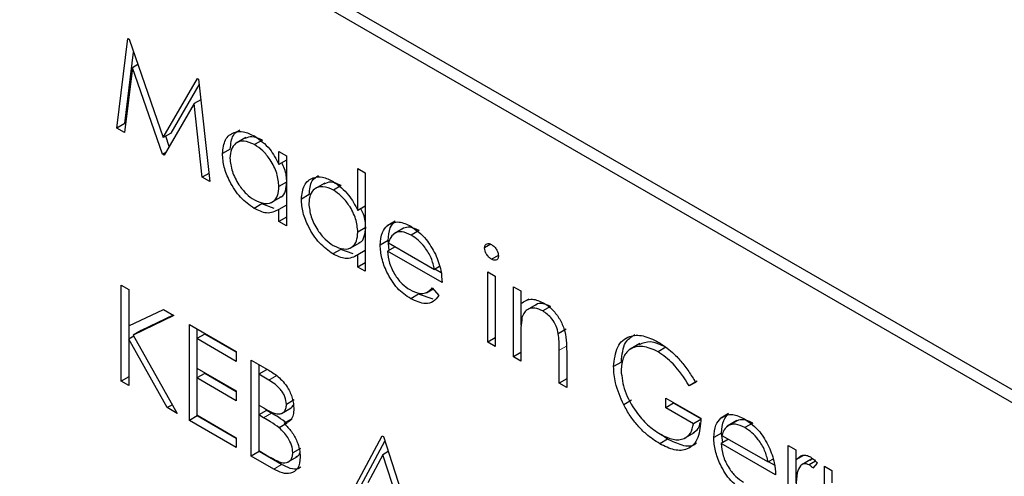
# Paper-space layout 'Blatt2' of a CAD drawing. Header units: millimetres. Extents: x 5 to 418, y 2 to 292.
# Tile 33 of 63: x 125.26 to 127.48, y 163.04 to 164.07. Entities that reach past the tile are written whole.
import ezdxf

# ---------------------------------------------------------------- set-up
doc = ezdxf.new("R2010")
doc.units = ezdxf.units.MM

psp = doc.layouts.new('Blatt2')

# ---------------------------------------------------------------- linework, layer by layer
at = {"color": 7, "linetype": 'Continuous', "lineweight": 25}
for p, q in [((134.1486, 159.3913), (125.2213, 164.5449)), ((134.1233, 159.3767), (125.2845, 164.4793)), ((125.4783, 163.823), (125.503, 164.0248)), ((125.503, 164.0248), (125.5054, 164.0234)), ((125.5054, 164.0234), (125.5826, 163.8015)), ((125.496, 163.8332), (125.5157, 163.9939)), ((125.5254, 163.9658), (125.5131, 163.9587)), ((125.5131, 163.9587), (125.4952, 163.8132)), ((125.5809, 163.7638), (125.5131, 163.9587)), ((125.5826, 163.8015), (125.6597, 163.9343)), ((125.6003, 163.8117), (125.6635, 163.9205)), ((125.6597, 163.9343), (125.6621, 163.9329)), ((125.6621, 163.9329), (125.687, 163.7025)), ((125.6522, 163.878), (125.5847, 163.7616)), ((125.6671, 163.8867), (125.6522, 163.878)), ((125.6701, 163.7123), (125.6522, 163.878)), ((125.496, 163.8332), (125.4783, 163.823)), ((125.4975, 163.8323), (125.496, 163.8332)), ((125.4952, 163.8132), (125.4783, 163.823)), ((125.6003, 163.8117), (125.5826, 163.8015)), ((125.596, 163.7812), (125.5879, 163.8046)), ((125.7683, 163.8014), (125.7463, 163.7887)), ((125.8055, 163.7958), (125.7878, 163.7856)), ((125.5885, 163.7681), (125.5809, 163.7638)), ((125.5847, 163.7616), (125.5809, 163.7638)), ((125.7334, 163.7755), (125.7158, 163.7653)), ((125.8429, 163.7412), (125.8429, 163.7704)), ((125.8429, 163.7704), (125.8597, 163.7607)), ((125.8597, 163.7607), (125.8597, 163.6028)), ((125.8597, 163.7509), (125.8429, 163.7412)), ((125.685, 163.7208), (125.6701, 163.7123)), ((126.0204, 163.6374), (126.0204, 163.7316)), ((126.0204, 163.7316), (126.0372, 163.7219)), ((126.0372, 163.7219), (126.0372, 163.5004)), ((125.687, 163.7025), (125.6701, 163.7123)), ((125.8597, 163.7008), (125.8429, 163.6911)), ((125.9458, 163.699), (125.9237, 163.6862)), ((125.983, 163.6933), (125.9653, 163.6831)), ((125.9109, 163.673), (125.8933, 163.6628)), ((125.8047, 163.6522), (125.787, 163.642)), ((125.8322, 163.642), (125.8047, 163.6522)), ((125.8257, 163.6552), (125.8478, 163.6679)), ((125.8597, 163.6495), (125.8429, 163.6398)), ((125.8429, 163.6125), (125.8429, 163.6398)), ((126.0372, 163.6471), (126.0204, 163.6374)), ((125.8597, 163.6222), (125.8429, 163.6125)), ((125.8597, 163.6028), (125.8429, 163.6125)), ((126.1042, 163.6133), (126.0865, 163.6031)), ((126.0372, 163.5983), (126.0204, 163.5886)), ((126.1231, 163.5976), (126.101, 163.5849)), ((126.1232, 163.5975), (126.1056, 163.5873)), ((126.1585, 163.592), (126.1408, 163.5818)), ((126.0032, 163.5527), (126.0253, 163.5655)), ((126.0884, 163.5697), (126.0707, 163.5595)), ((126.0912, 163.5482), (126.0884, 163.5697)), ((126.0893, 163.5644), (126.1931, 163.5045)), ((126.3201, 163.5612), (126.3058, 163.5529)), ((125.9822, 163.5497), (125.9645, 163.5395)), ((126.0097, 163.5396), (125.9822, 163.5497)), ((126.0372, 163.547), (126.0204, 163.5374)), ((126.1043, 163.5558), (126.0875, 163.5461)), ((126.2099, 163.4754), (126.0875, 163.5461)), ((126.0204, 163.51), (126.0204, 163.5374)), ((126.0372, 163.5197), (126.0204, 163.51)), ((126.3368, 163.5363), (126.3213, 163.5274)), ((126.0372, 163.5004), (126.0204, 163.51)), ((126.2043, 163.511), (126.1931, 163.5045)), ((126.2077, 163.4971), (126.194, 163.505)), ((126.313, 163.499), (126.3298, 163.4893)), ((126.313, 163.3411), (126.313, 163.499)), ((126.3298, 163.4893), (126.3298, 163.3314)), ((125.4879, 163.4693), (125.5047, 163.4596)), ((125.4879, 163.2532), (125.4879, 163.4693)), ((125.5047, 163.4596), (125.5047, 163.3773)), ((126.1746, 163.4522), (126.1897, 163.461)), ((126.1878, 163.4633), (126.2027, 163.4456)), ((126.3706, 163.4658), (126.3874, 163.4561)), ((126.3706, 163.3079), (126.3706, 163.4658)), ((126.3874, 163.4561), (126.3874, 163.4276)), ((126.1572, 163.4487), (126.1395, 163.4385)), ((126.1903, 163.438), (126.1572, 163.4487)), ((126.405, 163.4378), (126.3874, 163.4276)), ((126.3882, 163.3795), (126.3882, 163.4281)), ((125.5047, 163.3773), (125.5827, 163.4146)), ((125.5827, 163.4146), (125.6066, 163.4007)), ((126.4223, 163.4254), (126.4002, 163.4127)), ((126.4541, 163.4213), (126.4365, 163.4111)), ((125.6066, 163.4007), (125.5147, 163.3569)), ((125.6049, 163.4017), (125.5324, 163.3671)), ((125.5056, 163.3483), (125.5056, 163.3777)), ((125.5324, 163.3671), (125.5147, 163.3569)), ((125.6414, 163.3807), (125.7469, 163.3197)), ((125.6414, 163.1646), (125.6414, 163.3807)), ((125.6591, 163.3493), (125.6591, 163.3705)), ((126.4894, 163.3699), (126.4717, 163.3597)), ((125.5161, 163.3544), (125.5047, 163.3478)), ((125.5047, 163.3478), (125.5047, 163.2435)), ((125.5914, 163.1935), (125.5047, 163.3478)), ((125.5147, 163.3569), (125.6138, 163.1805)), ((125.6759, 163.359), (125.6582, 163.3488)), ((125.6582, 163.3488), (125.6582, 163.2823)), ((125.7469, 163.2976), (125.6582, 163.3488)), ((125.7469, 163.318), (125.6759, 163.359)), ((126.3298, 163.3508), (126.313, 163.3411)), ((126.3298, 163.3314), (126.313, 163.3411)), ((126.3874, 163.3553), (126.3874, 163.2982)), ((125.7469, 163.3197), (125.7469, 163.2976)), ((126.3874, 163.3176), (126.3706, 163.3079)), ((126.4737, 163.2483), (126.4737, 163.3226)), ((126.4905, 163.3193), (126.4905, 163.2387)), ((126.6555, 163.3375), (126.6334, 163.3248)), ((126.7138, 163.3296), (126.6961, 163.3194)), ((125.7805, 163.3003), (125.817, 163.2793)), ((125.7805, 163.0843), (125.7805, 163.3003)), ((126.3874, 163.2982), (126.3706, 163.3079)), ((126.6137, 163.296), (126.596, 163.2858)), ((125.6582, 163.2823), (125.7469, 163.2311)), ((125.6591, 163.2607), (125.6591, 163.2818)), ((125.815, 163.2787), (125.7973, 163.2685)), ((125.7982, 163.269), (125.7982, 163.2901)), ((125.5047, 163.2629), (125.4879, 163.2532)), ((125.5047, 163.2435), (125.4879, 163.2532)), ((125.6759, 163.2704), (125.6582, 163.2602)), ((125.6582, 163.2602), (125.6582, 163.1771)), ((125.7469, 163.2089), (125.6582, 163.2602)), ((125.7469, 163.2294), (125.6759, 163.2704)), ((125.7973, 163.2685), (125.7973, 163.1993)), ((125.8201, 163.2553), (125.7973, 163.2685)), ((126.4905, 163.258), (126.4737, 163.2483)), ((126.784, 163.253), (126.7663, 163.2428)), ((126.7807, 163.2503), (126.7663, 163.2428)), ((125.7469, 163.2311), (125.7469, 163.2089)), ((126.4905, 163.2387), (126.4737, 163.2483)), ((125.8774, 163.2109), (125.8597, 163.2007)), ((126.6366, 163.21), (126.619, 163.1998)), ((126.7136, 163.2151), (126.7927, 163.1694)), ((126.7136, 163.193), (126.7136, 163.2151)), ((125.6029, 163.2), (125.5914, 163.1935)), ((125.6138, 163.1805), (125.5914, 163.1935)), ((125.7973, 163.1993), (125.8086, 163.1927)), ((125.815, 163.1873), (125.7973, 163.1771)), ((125.7982, 163.1776), (125.7982, 163.1987)), ((125.8261, 163.1809), (125.815, 163.1873)), ((125.8486, 163.1801), (125.8707, 163.1929)), ((126.7312, 163.2032), (126.7136, 163.193)), ((126.7759, 163.157), (126.7136, 163.193)), ((126.7312, 163.2032), (126.7312, 163.2049)), ((126.7936, 163.1672), (126.7312, 163.2032)), ((125.6591, 163.1748), (125.6414, 163.1646)), ((125.7469, 163.1037), (125.6414, 163.1646)), ((125.6582, 163.1771), (125.7469, 163.1258)), ((125.6591, 163.1748), (125.6591, 163.1766)), ((125.7469, 163.1241), (125.6591, 163.1748)), ((125.7973, 163.1771), (125.7973, 163.0968)), ((125.8084, 163.1707), (125.7973, 163.1771)), ((125.8725, 163.1682), (125.8548, 163.158)), ((126.7922, 163.1664), (126.7759, 163.157)), ((126.8549, 163.1799), (126.8372, 163.1697)), ((126.8738, 163.1642), (126.8518, 163.1515)), ((126.874, 163.1641), (126.8563, 163.1539)), ((125.8611, 163.1581), (125.8434, 163.1479)), ((126.9092, 163.1586), (126.8915, 163.1484)), ((125.7469, 163.1258), (125.7469, 163.1037)), ((125.9868, 162.9652), (126.0755, 163.13)), ((126.0045, 162.9754), (126.0813, 163.1182)), ((126.0755, 163.13), (126.0779, 163.1287)), ((126.0779, 163.1287), (126.1643, 162.8628)), ((126.7177, 163.1224), (126.7, 163.1121)), ((126.7177, 163.1224), (126.703, 163.1328)), ((126.756, 163.1246), (126.778, 163.1374)), ((126.8392, 163.1363), (126.8215, 163.1261)), ((126.8551, 163.1224), (126.8383, 163.1127)), ((126.842, 163.1148), (126.8392, 163.1363)), ((126.8401, 163.131), (126.9438, 163.0711)), ((125.7973, 163.0968), (125.8212, 163.083)), ((125.7982, 163.0945), (125.7982, 163.0963)), ((125.8917, 163.1018), (125.8741, 163.0916)), ((126.9606, 163.042), (126.8383, 163.1127)), ((126.9894, 163.1085), (127.0062, 163.0988)), ((126.9894, 162.9506), (126.9894, 163.1085)), ((127.0062, 163.0988), (127.0062, 163.0756)), ((125.7982, 163.0945), (125.7805, 163.0843)), ((125.8311, 163.0551), (125.7805, 163.0843)), ((125.8488, 163.0653), (125.7982, 163.0945)), ((125.8623, 163.0703), (125.8844, 163.0831)), ((126.0766, 163.0873), (126.0427, 163.0244)), ((126.089, 163.0945), (126.0766, 163.0873)), ((126.1095, 162.9858), (126.0766, 163.0873)), ((126.9551, 163.0776), (126.9438, 163.0711)), ((127.0239, 163.0858), (127.0062, 163.0756)), ((127.0071, 163.0239), (127.0071, 163.0761)), ((127.0401, 163.0767), (127.018, 163.064)), ((127.0504, 163.0729), (127.0364, 163.0648)), ((126.9584, 163.0637), (126.9447, 163.0716)), ((127.0542, 163.0685), (127.0449, 163.057)), ((127.071, 163.0614), (127.0877, 163.0517)), ((127.071, 162.9036), (127.071, 163.0614)), ((127.0877, 163.0517), (127.0877, 163.0243))]:
    psp.add_line(p, q, dxfattribs=at)
at = {"color": 7, "linetype": 'Continuous', "lineweight": 18}
for p, q in [((126.4914, 163.3328), (126.4737, 163.3226)), ((125.8378, 163.2655), (125.8201, 163.2553)), ((125.8261, 163.1809), (125.8084, 163.1707)), ((125.8488, 163.0653), (125.8311, 163.0551))]:
    psp.add_line(p, q, dxfattribs=at)
at = {"color": 7, "linetype": 'Continuous', "lineweight": 25}
for points, knots in [([(125.7158, 163.7653), (125.7171, 163.7766), (125.7197, 163.7993), (125.7395, 163.8142), (125.7629, 163.8169), (125.7793, 163.809), (125.7876, 163.8051)], [0, 0, 0, 0, 0.279413, 0.559191, 0.779548, 1, 1, 1, 1]), ([(125.7334, 163.7755), (125.7345, 163.7872), (125.7363, 163.8077), (125.7492, 163.8155), (125.7548, 163.8189)], [0, 0, 0, 0, 0.573159, 1, 1, 1, 1]), ([(125.7876, 163.8051), (125.7999, 163.7964), (125.822, 163.7807), (125.8365, 163.7533), (125.8429, 163.7412)], [0, 0, 0, 0, 0.559062, 1, 1, 1, 1]), ([(125.7878, 163.7856), (125.7798, 163.7891), (125.7637, 163.7962), (125.7455, 163.7903), (125.7346, 163.776), (125.7332, 163.7622), (125.7325, 163.7554)], [0, 0, 0, 0, 0.279767, 0.559291, 0.779719, 1, 1, 1, 1]), ([(125.8055, 163.7958), (125.7973, 163.7996), (125.7825, 163.8065), (125.7715, 163.8014), (125.7666, 163.7991)], [0, 0, 0, 0, 0.551084, 1, 1, 1, 1]), ([(125.8429, 163.6911), (125.842, 163.701), (125.8402, 163.7207), (125.8251, 163.7501), (125.8069, 163.7728), (125.7942, 163.7813), (125.7878, 163.7856)], [0, 0, 0, 0, 0.27966, 0.55921, 0.779487, 1, 1, 1, 1]), ([(125.787, 163.642), (125.7765, 163.6495), (125.7555, 163.6644), (125.7323, 163.7002), (125.7179, 163.7354), (125.7165, 163.7553), (125.7158, 163.7653)], [0, 0, 0, 0, 0.279573, 0.559333, 0.779589, 1, 1, 1, 1]), ([(125.7325, 163.7554), (125.7337, 163.7455), (125.7359, 163.7257), (125.7507, 163.6966), (125.7688, 163.674), (125.7813, 163.6654), (125.7876, 163.661)], [0, 0, 0, 0, 0.279429, 0.559146, 0.77957, 1, 1, 1, 1]), ([(125.8606, 163.7013), (125.8601, 163.7113), (125.8593, 163.7256), (125.8514, 163.7402), (125.849, 163.7447)], [0, 0, 0, 0, 0.692809, 1, 1, 1, 1]), ([(125.9109, 163.673), (125.912, 163.6847), (125.9138, 163.7052), (125.9267, 163.7131), (125.9322, 163.7164)], [0, 0, 0, 0, 0.573159, 1, 1, 1, 1]), ([(125.8452, 163.6676), (125.8462, 163.6678), (125.8524, 163.669), (125.8586, 163.681), (125.8599, 163.6945), (125.8606, 163.7013)], [0, 0, 0, 0, 0.086461, 0.543043, 1, 1, 1, 1]), ([(125.8933, 163.6628), (125.8946, 163.6742), (125.8972, 163.6969), (125.917, 163.7118), (125.9404, 163.7145), (125.9568, 163.7066), (125.9651, 163.7026)], [0, 0, 0, 0, 0.279413, 0.559191, 0.779548, 1, 1, 1, 1]), ([(125.983, 163.6933), (125.9748, 163.6971), (125.96, 163.7041), (125.949, 163.699), (125.9441, 163.6967)], [0, 0, 0, 0, 0.551084, 1, 1, 1, 1]), ([(125.9651, 163.7026), (125.9774, 163.6935), (125.9996, 163.6773), (126.014, 163.6496), (126.0204, 163.6374)], [0, 0, 0, 0, 0.5584261, 1, 1, 1, 1]), ([(125.7876, 163.661), (125.7957, 163.6575), (125.8117, 163.6505), (125.8304, 163.6555), (125.8412, 163.6702), (125.8423, 163.6841), (125.8429, 163.6911)], [0, 0, 0, 0, 0.279822, 0.559387, 0.779603, 1, 1, 1, 1]), ([(125.9653, 163.6831), (125.9573, 163.6867), (125.9412, 163.6938), (125.923, 163.6878), (125.9121, 163.6735), (125.9107, 163.6598), (125.91, 163.6529)], [0, 0, 0, 0, 0.2797672, 0.5592905, 0.7797189, 1, 1, 1, 1]), ([(126.0204, 163.5886), (126.0195, 163.5985), (126.0177, 163.6183), (126.0026, 163.6476), (125.9844, 163.6704), (125.9716, 163.6789), (125.9653, 163.6831)], [0, 0, 0, 0, 0.2796602, 0.5592103, 0.7794872, 1, 1, 1, 1]), ([(125.9645, 163.5395), (125.954, 163.547), (125.933, 163.562), (125.9098, 163.5977), (125.8954, 163.633), (125.894, 163.6529), (125.8933, 163.6628)], [0, 0, 0, 0, 0.279573, 0.559333, 0.779589, 1, 1, 1, 1]), ([(125.91, 163.6529), (125.9112, 163.643), (125.9134, 163.6233), (125.9282, 163.5942), (125.9463, 163.5716), (125.9588, 163.5629), (125.9651, 163.5586)], [0, 0, 0, 0, 0.279429, 0.559146, 0.77957, 1, 1, 1, 1]), ([(125.8429, 163.6398), (125.834, 163.6352), (125.8182, 163.627), (125.7966, 163.6374), (125.787, 163.642)], [0, 0, 0, 0, 0.558763, 1, 1, 1, 1]), ([(126.0381, 163.5988), (126.0376, 163.6088), (126.0369, 163.6228), (126.0292, 163.6371), (126.027, 163.6412)], [0, 0, 0, 0, 0.709762, 1, 1, 1, 1]), ([(126.0865, 163.6031), (126.0949, 163.6078), (126.1099, 163.6162), (126.1307, 163.6061), (126.1399, 163.6017)], [0, 0, 0, 0, 0.558577, 1, 1, 1, 1]), ([(126.0884, 163.5697), (126.0893, 163.5799), (126.0907, 163.5982), (126.1001, 163.6087), (126.1042, 163.6133)], [0, 0, 0, 0, 0.559427, 1, 1, 1, 1]), ([(125.9651, 163.5586), (125.9732, 163.555), (125.9892, 163.548), (126.0079, 163.5531), (126.0187, 163.5677), (126.0198, 163.5817), (126.0204, 163.5886)], [0, 0, 0, 0, 0.279822, 0.559387, 0.779603, 1, 1, 1, 1]), ([(126.0227, 163.5651), (126.0237, 163.5653), (126.0299, 163.5666), (126.0361, 163.5785), (126.0374, 163.5921), (126.0381, 163.5988)], [0, 0, 0, 0, 0.086461, 0.543043, 1, 1, 1, 1]), ([(126.0707, 163.5595), (126.0716, 163.5697), (126.0731, 163.588), (126.0824, 163.5985), (126.0865, 163.6031)], [0, 0, 0, 0, 0.559427, 1, 1, 1, 1]), ([(126.1056, 163.5873), (126.1015, 163.5843), (126.0942, 163.579), (126.0908, 163.5689), (126.0893, 163.5644)], [0, 0, 0, 0, 0.5587953, 1, 1, 1, 1]), ([(126.1408, 163.5818), (126.1335, 163.5853), (126.1206, 163.5914), (126.1102, 163.5886), (126.1056, 163.5873)], [0, 0, 0, 0, 0.559458, 1, 1, 1, 1]), ([(126.1585, 163.592), (126.1512, 163.5955), (126.1382, 163.6016), (126.1278, 163.5988), (126.1232, 163.5975)], [0, 0, 0, 0, 0.559458, 1, 1, 1, 1]), ([(126.1399, 163.6017), (126.1521, 163.593), (126.1738, 163.5776), (126.1885, 163.5507), (126.195, 163.5388)], [0, 0, 0, 0, 0.558919, 1, 1, 1, 1]), ([(126.1931, 163.5045), (126.191, 163.5132), (126.1869, 163.5305), (126.1726, 163.5538), (126.1566, 163.5712), (126.1461, 163.5783), (126.1408, 163.5818)], [0, 0, 0, 0, 0.280138, 0.559194, 0.779598, 1, 1, 1, 1]), ([(126.3058, 163.5529), (126.3061, 163.5553), (126.3067, 163.56), (126.3111, 163.5629), (126.3161, 163.5632), (126.3196, 163.5615), (126.3213, 163.5607)], [0, 0, 0, 0, 0.279289, 0.558897, 0.779452, 1, 1, 1, 1]), ([(126.3213, 163.5607), (126.3235, 163.5591), (126.328, 163.556), (126.3331, 163.5487), (126.3364, 163.5413), (126.3368, 163.537), (126.337, 163.5349)], [0, 0, 0, 0, 0.279869, 0.559866, 0.779911, 1, 1, 1, 1]), ([(126.0204, 163.5374), (126.0115, 163.5328), (125.9957, 163.5245), (125.9741, 163.5349), (125.9645, 163.5395)], [0, 0, 0, 0, 0.558763, 1, 1, 1, 1]), ([(126.1395, 163.4385), (126.1291, 163.4456), (126.1084, 163.4597), (126.086, 163.4957), (126.073, 163.5302), (126.0715, 163.5497), (126.0707, 163.5595)], [0, 0, 0, 0, 0.2798853, 0.5588589, 0.779462, 1, 1, 1, 1]), ([(126.0875, 163.5461), (126.0884, 163.537), (126.0901, 163.5189), (126.1033, 163.4919), (126.1199, 163.4708), (126.1316, 163.463), (126.1374, 163.4591)], [0, 0, 0, 0, 0.2799631, 0.5593589, 0.7795256, 1, 1, 1, 1]), ([(126.195, 163.5388), (126.1999, 163.5265), (126.2086, 163.5045), (126.2095, 163.4843), (126.2099, 163.4754)], [0, 0, 0, 0, 0.558897, 1, 1, 1, 1]), ([(126.3213, 163.5274), (126.3191, 163.529), (126.3147, 163.532), (126.3097, 163.5393), (126.3064, 163.5466), (126.306, 163.5508), (126.3058, 163.5529)], [0, 0, 0, 0, 0.279784, 0.559698, 0.779921, 1, 1, 1, 1]), ([(126.337, 163.5349), (126.3367, 163.5326), (126.336, 163.5278), (126.3315, 163.5252), (126.3265, 163.5249), (126.3231, 163.5266), (126.3213, 163.5274)], [0, 0, 0, 0, 0.27916, 0.558862, 0.779356, 1, 1, 1, 1]), ([(126.1374, 163.4591), (126.1443, 163.4559), (126.1557, 163.4506), (126.1701, 163.4502), (126.1802, 163.4549), (126.1852, 163.4605), (126.1878, 163.4633)], [0, 0, 0, 0, 0.339465, 0.559626, 0.779498, 1, 1, 1, 1]), ([(126.2027, 163.4456), (126.1989, 163.4407), (126.1912, 163.4308), (126.1697, 163.4249), (126.151, 163.4333), (126.1395, 163.4385)], [0, 0, 0, 0, 0.280919, 0.561407, 1, 1, 1, 1]), ([(126.3874, 163.4276), (126.3953, 163.4329), (126.4096, 163.4424), (126.4303, 163.433), (126.4394, 163.4288)], [0, 0, 0, 0, 0.559141, 1, 1, 1, 1]), ([(126.4541, 163.4213), (126.4483, 163.4239), (126.4366, 163.4291), (126.4251, 163.4279), (126.4209, 163.4243), (126.4204, 163.4238)], [0, 0, 0, 0, 0.4662605, 0.9329678, 1, 1, 1, 1]), ([(126.4394, 163.4288), (126.4455, 163.4247), (126.4578, 163.4163), (126.4739, 163.3957), (126.4902, 163.361), (126.4904, 163.3365), (126.4905, 163.3193)], [0, 0, 0, 0, 0.187021, 0.37389, 0.56061, 1, 1, 1, 1]), ([(126.4365, 163.4111), (126.4305, 163.4138), (126.4187, 163.4192), (126.4048, 163.4162), (126.3946, 163.4087), (126.3915, 163.4003), (126.3899, 163.3962)], [0, 0, 0, 0, 0.279553, 0.559373, 0.779703, 1, 1, 1, 1]), ([(126.4717, 163.3597), (126.4704, 163.3655), (126.4677, 163.3771), (126.4555, 163.3979), (126.4437, 163.4061), (126.4365, 163.4111)], [0, 0, 0, 0, 0.281192, 0.561331, 1, 1, 1, 1]), ([(126.3899, 163.3962), (126.389, 163.3888), (126.3873, 163.3757), (126.3874, 163.3615), (126.3874, 163.3553)], [0, 0, 0, 0, 0.559658, 1, 1, 1, 1]), ([(126.4737, 163.3226), (126.4737, 163.3293), (126.4738, 163.3413), (126.4724, 163.3541), (126.4717, 163.3597)], [0, 0, 0, 0, 0.560255, 1, 1, 1, 1]), ([(126.596, 163.2858), (126.5979, 163.3017), (126.6016, 163.3334), (126.6285, 163.3559), (126.662, 163.358), (126.6851, 163.3468), (126.6967, 163.3412)], [0, 0, 0, 0, 0.27959, 0.559072, 0.779411, 1, 1, 1, 1]), ([(126.6137, 163.296), (126.6152, 163.3125), (126.6178, 163.3414), (126.6359, 163.353), (126.6437, 163.358)], [0, 0, 0, 0, 0.56748, 1, 1, 1, 1]), ([(126.7138, 163.3296), (126.7018, 163.3351), (126.6791, 163.3455), (126.6618, 163.3385), (126.6537, 163.3352)], [0, 0, 0, 0, 0.530787, 1, 1, 1, 1]), ([(126.6967, 163.3412), (126.7074, 163.3341), (126.725, 163.3224), (126.7479, 163.2984), (126.7655, 163.2754), (126.7756, 163.2586), (126.7807, 163.2503)], [0, 0, 0, 0, 0.339527, 0.559586, 0.779731, 1, 1, 1, 1]), ([(126.6961, 163.3194), (126.6843, 163.3246), (126.6606, 163.3349), (126.633, 163.3278), (126.616, 163.3074), (126.6139, 163.2872), (126.6128, 163.277)], [0, 0, 0, 0, 0.279847, 0.559555, 0.779847, 1, 1, 1, 1]), ([(126.7663, 163.2428), (126.7548, 163.2605), (126.7341, 163.2921), (126.7077, 163.311), (126.6961, 163.3194)], [0, 0, 0, 0, 0.55984, 1, 1, 1, 1]), ([(125.817, 163.2793), (125.825, 163.2745), (125.841, 163.2649), (125.8621, 163.2417), (125.8744, 163.2144), (125.8758, 163.1991), (125.8765, 163.1914)], [0, 0, 0, 0, 0.281317, 0.559922, 0.779935, 1, 1, 1, 1]), ([(126.619, 163.1998), (126.6116, 163.2164), (126.5984, 163.2461), (126.5968, 163.2737), (126.596, 163.2858)], [0, 0, 0, 0, 0.559317, 1, 1, 1, 1]), ([(126.6128, 163.277), (126.6147, 163.2616), (126.6186, 163.2308), (126.6434, 163.1863), (126.6722, 163.153), (126.6917, 163.14), (126.7015, 163.1335)], [0, 0, 0, 0, 0.279061, 0.558584, 0.779236, 1, 1, 1, 1]), ([(125.8597, 163.2007), (125.8591, 163.2064), (125.8583, 163.2148), (125.8524, 163.2265), (125.8412, 163.2422), (125.8295, 163.2495), (125.8201, 163.2553)], [0, 0, 0, 0, 0.249284, 0.374925, 0.500645, 1, 1, 1, 1]), ([(125.8086, 163.1927), (125.8203, 163.186), (125.835, 163.1776), (125.8495, 163.1801), (125.8552, 163.1844), (125.859, 163.1912), (125.8594, 163.1976), (125.8597, 163.2007)], [0, 0, 0, 0, 0.498607, 0.624009, 0.749401, 0.874736, 1, 1, 1, 1]), ([(125.8765, 163.1914), (125.8761, 163.1865), (125.8755, 163.1767), (125.8693, 163.1629), (125.8603, 163.1598), (125.8548, 163.158)], [0, 0, 0, 0, 0.280867, 0.561527, 1, 1, 1, 1]), ([(125.8683, 163.1919), (125.8698, 163.1927), (125.8728, 163.1945), (125.8744, 163.1982), (125.8751, 163.2)], [0, 0, 0, 0, 0.513084, 1, 1, 1, 1]), ([(126.7, 163.1121), (126.6896, 163.1189), (126.6725, 163.1299), (126.6501, 163.1526), (126.6328, 163.1748), (126.6236, 163.1915), (126.619, 163.1998)], [0, 0, 0, 0, 0.339789, 0.559872, 0.779908, 1, 1, 1, 1]), ([(125.8434, 163.1479), (125.8369, 163.1526), (125.8253, 163.161), (125.8136, 163.1677), (125.8084, 163.1707)], [0, 0, 0, 0, 0.559734, 1, 1, 1, 1]), ([(125.8611, 163.1581), (125.8546, 163.1628), (125.843, 163.1712), (125.8313, 163.1779), (125.8261, 163.1809)], [0, 0, 0, 0, 0.559734, 1, 1, 1, 1]), ([(126.7927, 163.1694), (126.7916, 163.1538), (126.7893, 163.1226), (126.7656, 163.0977), (126.7333, 163.0956), (126.7111, 163.1066), (126.7, 163.1121)], [0, 0, 0, 0, 0.280351, 0.559367, 0.779371, 1, 1, 1, 1]), ([(126.8215, 163.1261), (126.8223, 163.1363), (126.8238, 163.1546), (126.8331, 163.1651), (126.8372, 163.1697)], [0, 0, 0, 0, 0.5594271, 1, 1, 1, 1]), ([(126.8372, 163.1697), (126.8456, 163.1744), (126.8607, 163.1828), (126.8815, 163.1727), (126.8907, 163.1683)], [0, 0, 0, 0, 0.558577, 1, 1, 1, 1]), ([(126.8392, 163.1363), (126.84, 163.1465), (126.8415, 163.1648), (126.8508, 163.1753), (126.8549, 163.1799)], [0, 0, 0, 0, 0.5594271, 1, 1, 1, 1]), ([(126.9092, 163.1586), (126.902, 163.1621), (126.889, 163.1682), (126.8786, 163.1654), (126.874, 163.1641)], [0, 0, 0, 0, 0.5594582, 1, 1, 1, 1]), ([(126.8907, 163.1683), (126.9028, 163.1596), (126.9246, 163.1442), (126.9393, 163.1173), (126.9457, 163.1054)], [0, 0, 0, 0, 0.558919, 1, 1, 1, 1]), ([(125.8741, 163.0916), (125.8735, 163.0972), (125.8724, 163.1085), (125.8616, 163.1302), (125.8503, 163.1412), (125.8434, 163.1479)], [0, 0, 0, 0, 0.279944, 0.560429, 1, 1, 1, 1]), ([(125.8548, 163.158), (125.8604, 163.1521), (125.8716, 163.1404), (125.8834, 163.1191), (125.8898, 163.0989), (125.8905, 163.0876), (125.8909, 163.0819)], [0, 0, 0, 0, 0.280382, 0.559606, 0.779765, 1, 1, 1, 1]), ([(126.7015, 163.1335), (126.7112, 163.1287), (126.7304, 163.1193), (126.7541, 163.1217), (126.7706, 163.1344), (126.7741, 163.1495), (126.7759, 163.157)], [0, 0, 0, 0, 0.2802537, 0.5599124, 0.7799408, 1, 1, 1, 1]), ([(126.7753, 163.1368), (126.7796, 163.1394), (126.7874, 163.1441), (126.79, 163.155), (126.7912, 163.1599)], [0, 0, 0, 0, 0.551016, 1, 1, 1, 1]), ([(126.8563, 163.1539), (126.8522, 163.1509), (126.8449, 163.1456), (126.8415, 163.1355), (126.8401, 163.131)], [0, 0, 0, 0, 0.558795, 1, 1, 1, 1]), ([(126.8915, 163.1484), (126.8843, 163.1519), (126.8713, 163.158), (126.8609, 163.1552), (126.8563, 163.1539)], [0, 0, 0, 0, 0.5594582, 1, 1, 1, 1]), ([(126.9438, 163.0711), (126.9418, 163.0798), (126.9377, 163.0971), (126.9233, 163.1204), (126.9074, 163.1378), (126.8968, 163.1449), (126.8915, 163.1484)], [0, 0, 0, 0, 0.2801382, 0.5591944, 0.7795977, 1, 1, 1, 1]), ([(126.7829, 163.1145), (126.7817, 163.1131), (126.7745, 163.1045), (126.7502, 163.1068), (126.7286, 163.1172), (126.7177, 163.1224)], [0, 0, 0, 0, 0.089239, 0.543973, 1, 1, 1, 1]), ([(126.8903, 163.0051), (126.8799, 163.0122), (126.8591, 163.0263), (126.8367, 163.0623), (126.8237, 163.0968), (126.8222, 163.1163), (126.8215, 163.1261)], [0, 0, 0, 0, 0.279885, 0.558859, 0.779462, 1, 1, 1, 1]), ([(126.8383, 163.1127), (126.8392, 163.1036), (126.8409, 163.0855), (126.8541, 163.0585), (126.8707, 163.0374), (126.8823, 163.0296), (126.8882, 163.0257)], [0, 0, 0, 0, 0.279963, 0.559359, 0.779526, 1, 1, 1, 1]), ([(126.9457, 163.1054), (126.9506, 163.0931), (126.9593, 163.0711), (126.9602, 163.0509), (126.9606, 163.042)], [0, 0, 0, 0, 0.558897, 1, 1, 1, 1]), ([(125.8212, 163.083), (125.8334, 163.0759), (125.8518, 163.0654), (125.8679, 163.0726), (125.8733, 163.0818), (125.8738, 163.0884), (125.8741, 163.0916)], [0, 0, 0, 0, 0.49936, 0.748736, 0.874399, 1, 1, 1, 1]), ([(125.8909, 163.0819), (125.8897, 163.0729), (125.8875, 163.0548), (125.8707, 163.044), (125.8509, 163.045), (125.8377, 163.0517), (125.8311, 163.0551)], [0, 0, 0, 0, 0.279141, 0.558654, 0.779059, 1, 1, 1, 1]), ([(125.8814, 163.0832), (125.8833, 163.0837), (125.8873, 163.0848), (125.889, 163.0892), (125.8898, 163.0914)], [0, 0, 0, 0, 0.481247, 1, 1, 1, 1]), ([(127.0062, 163.0756), (127.0109, 163.0803), (127.0174, 163.0869), (127.0303, 163.0867), (127.0365, 163.0838), (127.0395, 163.0823)], [0, 0, 0, 0, 0.558788, 0.779481, 1, 1, 1, 1]), ([(127.0469, 163.0764), (127.0455, 163.0769), (127.0419, 163.078), (127.0396, 163.0759), (127.0383, 163.0747)], [0, 0, 0, 0, 0.411162, 1, 1, 1, 1]), ([(127.0395, 163.0823), (127.0424, 163.0803), (127.0476, 163.0766), (127.0522, 163.071), (127.0542, 163.0685)], [0, 0, 0, 0, 0.559243, 1, 1, 1, 1]), ([(125.8923, 163.0601), (125.8904, 163.0584), (125.8843, 163.0531), (125.8683, 163.0556), (125.8553, 163.0621), (125.8488, 163.0653)], [0, 0, 0, 0, 0.189252, 0.594134, 1, 1, 1, 1]), ([(127.0364, 163.0648), (127.0324, 163.0661), (127.0245, 163.0687), (127.0143, 163.0618), (127.0111, 163.0523), (127.0092, 163.0465)], [0, 0, 0, 0, 0.278336, 0.558768, 1, 1, 1, 1]), ([(127.0449, 163.057), (127.0434, 163.0587), (127.0407, 163.0618), (127.0377, 163.0639), (127.0364, 163.0648)], [0, 0, 0, 0, 0.560396, 1, 1, 1, 1]), ([(127.0092, 163.0465), (127.0081, 163.037), (127.0061, 163.0202), (127.0062, 163.002), (127.0062, 162.994)], [0, 0, 0, 0, 0.559636, 1, 1, 1, 1])]:
    psp.add_open_spline(points, degree=3, knots=knots, dxfattribs=at)

doc.saveas('drawing.dxf')
